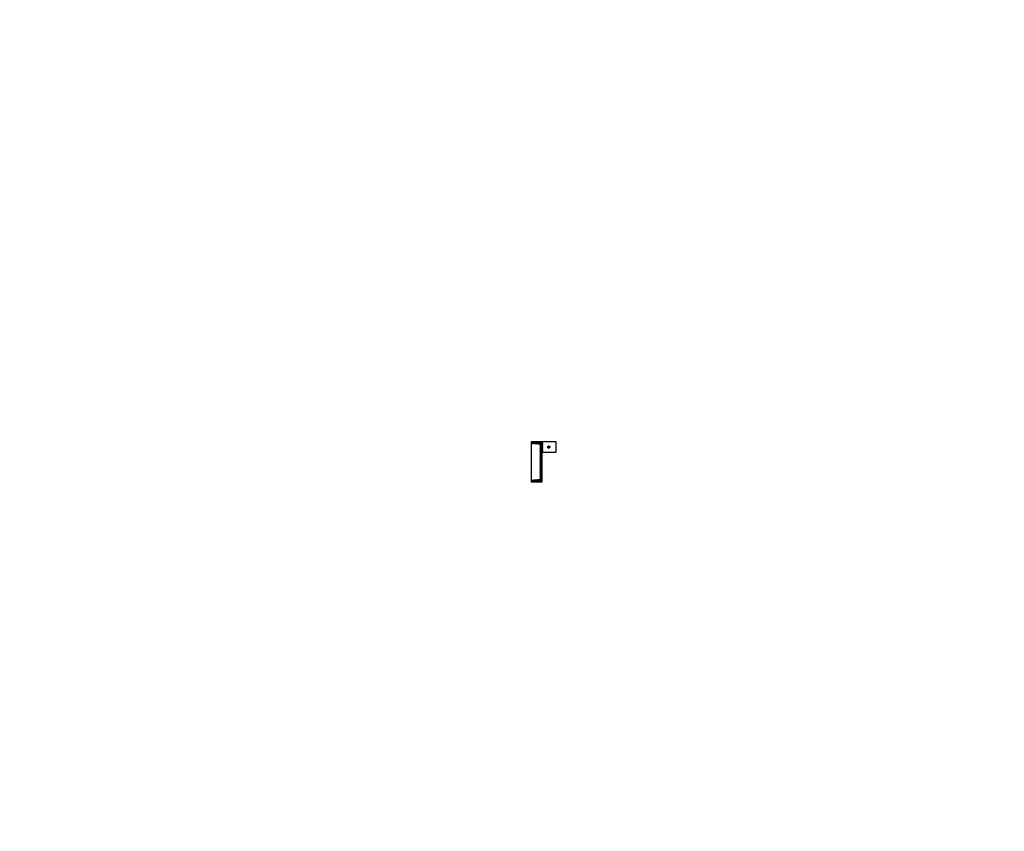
# Model space of a CAD drawing. Header units: millimetres. Extents: x -19424 to 109295, y -11926 to 8715.
# Tile 16 of 38: x 91 to 7223, y -5676 to 204. Entities that reach past the tile are written whole.
import ezdxf

# ---------------------------------------------------------------- set-up
doc = ezdxf.new("R2010")
doc.units = ezdxf.units.MM
doc.linetypes.add('JIS_02_1.0', pattern=[2, 1, -1])
doc.layers.add('Bemaßung', color=7, linetype='Continuous', lineweight=13)
doc.layers.add('Beschriftung', color=7, linetype='Continuous')
doc.styles.add('LBB3.5M1000', font='isocp.shx', dxfattribs={"height": 3.5})

msp = doc.modelspace()

# ---------------------------------------------------------------- hatches: boundary and pattern name
at = {"layer": 'Bemaßung', "lineweight": 5}
h = msp.add_hatch(dxfattribs=at)
h.set_pattern_fill('ANSI31', color=256)
edge = h.paths.add_edge_path()
edge.add_arc((3804.614, -3142.276), 5.75, 94.200889, 180)
edge.add_line((3798.864, -3142.276), (3798.864, -3145.862))
edge.add_line((3798.864, -3145.862), (3873.864, -3145.862))
edge.add_line((3873.864, -3145.862), (3873.864, -2852.844))
edge.add_line((3873.864, -2852.844), (3798.864, -2852.844))
edge.add_line((3798.864, -2852.844), (3798.864, -2856.43))
edge.add_arc((3804.614, -2856.43), 5.75, 180, 265.799111)
edge.add_line((3804.193, -2862.165), (3854.706, -2865.875))
edge.add_arc((3853.864, -2877.344), 11.5, 0, 85.799111, ccw=False)
edge.add_line((3865.364, -2877.344), (3865.364, -3121.362))
edge.add_arc((3853.864, -3121.362), 11.5, -85.799111, 0, ccw=False)
edge.add_line((3854.706, -3132.831), (3804.193, -3136.541))

# ---------------------------------------------------------------- linework, layer by layer
at = {"color": 253, "linetype": 'JIS_02_1.0', "lineweight": 9, "ltscale": 25}
for p, q in [((3911.009, -2892.844), (3936.719, -2892.844)), ((3923.864, -2905.699), (3923.864, -2879.989))]:
    msp.add_line(p, q, dxfattribs=at)
msp.add_lwpolyline([(3798.864, -3145.862), (3798.864, -2852.844), (3973.864, -2852.844), (3973.864, -2932.844), (3873.864, -2932.844), (3873.864, -3145.862), (3798.864, -3145.862)])
at = {"lineweight": 13}
msp.add_lwpolyline([(3804.193, -3136.541, 0.39289827), (3798.864, -3142.276), (3798.864, -3145.862), (3873.864, -3145.862), (3873.864, -2852.844), (3798.864, -2852.844), (3798.864, -2856.43, 0.39289827), (3804.193, -2862.165), (3854.706, -2865.875, -0.39289827), (3865.364, -2877.344), (3865.364, -3121.362, -0.39289827), (3854.706, -3132.831)], format="xyb", close=True, dxfattribs=at)
msp.add_lwpolyline([(3924.112, -2901.39), (3916.402, -2897.695), (3916.154, -2889.149), (3923.616, -2884.298), (3931.326, -2887.993), (3931.574, -2896.539)], close=True)
at = {"layer": 'Bemaßung', "lineweight": 13}
for centre, start, end in [((3806.312, -2865.448), 108.5247268, 254.7512049), ((3812.086, -2865.873), 108.5247268, 254.7512049), ((3817.709, -2866.286), 108.5247268, 254.7512049), ((3824.056, -2866.752), 108.5247268, 254.7512049), ((3830.524, -2867.227), 108.5247268, 254.7512049), ((3836.992, -2867.702), 108.5247268, 254.7512049), ((3843.46, -2868.177), 108.5247268, 254.7512049), ((3849.928, -2868.652), 108.5247268, 254.7512049), ((3855.32, -2869.302), 89.9678741, 236.1943522), ((3861.229, -2872.563), 61.0796804, 207.3061585), ((3862.157, -2885.099), 18.5247268, 164.7512049), ((3862.157, -2892.307), 18.5247268, 164.7512049), ((3862.157, -2899.515), 18.5247268, 164.7512049), ((3862.157, -2906.723), 18.5247268, 164.7512049), ((3862.157, -2913.931), 18.5247268, 164.7512049), ((3862.157, -2921.139), 18.5247268, 164.7512049), ((3862.496, -2878.881), 37.0322788, 183.2587568), ((3877.071, -2858.433), 15.2487951, 161.4752732), ((3877.071, -2865.641), 15.2487951, 161.4752732), ((3877.071, -2872.849), 15.2487951, 161.4752732), ((3877.071, -2880.057), 15.2487951, 161.4752732), ((3877.071, -2887.265), 15.2487951, 161.4752732), ((3877.071, -2894.473), 15.2487951, 161.4752732), ((3877.071, -2901.681), 15.2487951, 161.4752732), ((3877.071, -2908.889), 15.2487951, 161.4752732), ((3877.071, -2916.097), 15.2487951, 161.4752732), ((3877.071, -2923.305), 15.2487951, 161.4752732), ((3862.157, -2928.347), 18.5247268, 164.7512049), ((3862.157, -2935.555), 18.5247268, 164.7512049), ((3862.157, -2942.763), 18.5247268, 164.7512049), ((3862.157, -2949.971), 18.5247268, 164.7512049), ((3862.157, -2957.179), 18.5247268, 164.7512049), ((3862.157, -2964.387), 18.5247268, 164.7512049), ((3862.157, -2971.595), 18.5247268, 164.7512049), ((3862.157, -2978.803), 18.5247268, 164.7512049), ((3862.157, -2986.012), 18.5247268, 164.7512049), ((3862.157, -2993.22), 18.5247268, 164.7512049), ((3877.071, -2930.513), 15.2487951, 161.4752732), ((3862.157, -3000.428), 18.5247268, 164.7512049), ((3862.157, -3007.636), 18.5247268, 164.7512049), ((3862.157, -3014.844), 18.5247268, 164.7512049), ((3862.157, -3022.052), 18.5247268, 164.7512049), ((3862.157, -3029.26), 18.5247268, 164.7512049), ((3862.157, -3036.468), 18.5247268, 164.7512049), ((3862.157, -3043.676), 18.5247268, 164.7512049), ((3862.157, -3050.884), 18.5247268, 164.7512049), ((3862.157, -3058.092), 18.5247268, 164.7512049), ((3862.157, -3065.3), 18.5247268, 164.7512049), ((3806.312, -3133.258), 105.2487951, 251.4752732), ((3812.086, -3132.834), 105.2487951, 251.4752732), ((3817.709, -3132.421), 105.2487951, 251.4752732), ((3824.056, -3131.954), 105.2487951, 251.4752732), ((3830.524, -3131.479), 105.2487951, 251.4752732), ((3836.992, -3131.004), 105.2487951, 251.4752732), ((3843.46, -3130.529), 105.2487951, 251.4752732), ((3849.928, -3130.054), 105.2487951, 251.4752732), ((3855.32, -3129.404), 123.8056478, 270.0321259), ((3861.229, -3126.143), 152.6938415, 298.9203196), ((3862.157, -3072.508), 18.5247268, 164.7512049), ((3862.157, -3079.716), 18.5247268, 164.7512049), ((3862.157, -3086.924), 18.5247268, 164.7512049), ((3862.157, -3094.132), 18.5247268, 164.7512049), ((3862.157, -3101.34), 18.5247268, 164.7512049), ((3862.157, -3108.548), 18.5247268, 164.7512049), ((3862.157, -3115.756), 18.5247268, 164.7512049), ((3862.157, -3122.964), 18.5247268, 164.7512049)]:
    msp.add_arc(centre, 3.382, start, end, dxfattribs=at)

# ---------------------------------------------------------------- texts
at = {"layer": 'Beschriftung', "color": 1, "insert": (-1613.865, 202.194), "char_height": 80, "width": 765.3565, "attachment_point": 1, "style": 'LBB3.5M1000'}
msp.add_mtext('\\pi82.733;{\\fArial|b0|i0|c0|p34;\\C256;ENTRANCE\\P\\pi128.14;\\fArial|b0|i1|c0|p34;EINGANG}', dxfattribs=at)
at = {"layer": 'Beschriftung', "color": 1, "insert": (-18332.719, -5289.441), "char_height": 80, "width": 765.3565, "attachment_point": 1, "style": 'LBB3.5M1000', "bg_fill": 2}
msp.add_mtext('\\pi27.371;{\\fArial|b0|i0|c0|p34;\\C256;EMERGENCY \\P\\pi264.02;EXIT\\P\\pi-11.346;\\fArial|b0|i1|c0|p34;NOTAUSGANG}', dxfattribs=at)

doc.saveas('drawing.dxf')
